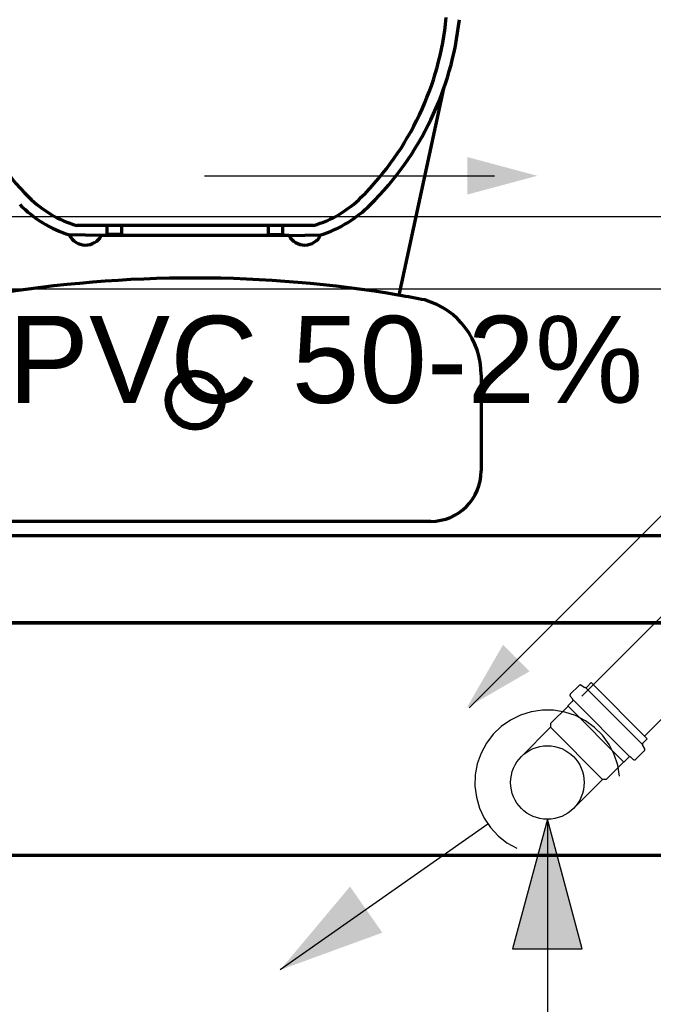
# Model space of a CAD drawing. Header units: millimetres. Extents: x -20654 to 2526, y -8238 to 977.
# Tile 44 of 219: x -10322.03 to -10321.593, y -4123.515 to -4122.836. Entities that reach past the tile are written whole.
import ezdxf

# ---------------------------------------------------------------- set-up
doc = ezdxf.new("R2010")
doc.units = ezdxf.units.MM
for name, color, linetype in [('01 CONTORNO_dwg', 252, 'Continuous'), ('COTAS', 7, 'Continuous'), ('CV-Condutos', 1, 'Continuous'), ('CV-Indicação coluna', 7, 'Continuous'), ('P-PIPE-IDEN', 7, 'Continuous'), ('Simbolos', 7, 'Continuous'), ('SIMBOLOS INT', 1, 'Continuous'), ('TQ-Condutos', 3, 'Continuous'), ('TQ-Sentido conduto', 7, 'Continuous')]:
    doc.layers.add(name, color=color, linetype=linetype)
doc.styles.add('Arial_4', font='arial.ttf', dxfattribs={"width": 0.8, "height": 0.07})
doc.styles.add('Arial_5', font='arial.ttf', dxfattribs={"height": 0.0825})
doc.dimstyles.new('COTAS', dxfattribs={"dimscale": 0.3048, "dimtxt": 0.07, "dimasz": 0.341207, "dimexe": 0.19685, "dimexo": 0.0625, "dimgap": 0.032808, "dimtad": 3, "dimdec": 0, "dimlfac": 100, "dimzin": 0, "dimdsep": 46, "dimtxsty": 'Arial_4', "dimblk1": 'DOTSMALL', "dimblk2": 'DOTSMALL', "dimsah": 1, "dimcen": 0.09, "dimdle": 0.065617, "dimazin": 0, "dimtfac": 1, "dimtdec": 0, "dimtmove": 0, "dimatfit": 0, "dimfxl": 0.328084, "dimfxlon": 1, "dimtvp": 1, "dimtfill": 1, "dimtolj": 1, "dimtzin": 0, "dimarcsym": 2})

# ---------------------------------------------------------------- blocks, each defined once
blk = doc.blocks.new('terreo')
at = {"layer": '01 CONTORNO_dwg', "lineweight": 70}
for p, q in [((-11245.96, -4686.87), (-11276.79, -4829.32)), ((-11335.61, -4781.18), (-11498.86, -4781.18)), ((-11477.74, -4787.49), (-11477.74, -4781.18)), ((-11467.74, -4787.49), (-11467.74, -4781.18)), ((-11366.74, -4787.49), (-11366.74, -4781.18)), ((-11356.74, -4787.49), (-11356.74, -4781.18)), ((-11481.77, -4788.18), (-11503.91, -4787.77)), ((-11352.7, -4788.18), (-11481.77, -4788.18)), ((-11467.74, -4787.49), (-11477.74, -4787.49)), ((-11366.74, -4787.49), (-11356.74, -4787.49)), ((-11352.7, -4788.18), (-11330.56, -4787.77)), ((-11220.05, -4884.17), (-11220.06, -4950.4)), ((-11254.81, -4985.13), (-11579.84, -4985.13)), ((-10097.24, -4995.13), (-12817.24, -4995.13)), ((-10617.24, -5055.13), (-12817.24, -5055.13)), ((-12817.24, -5055.13), (-10162.24, -5055.13)), ((-13082.94, -5215.13), (-10097.24, -5215.13))]:
    blk.add_line(p, q, dxfattribs=at)
for radius in [20, 18, 17]:
    blk.add_circle((-11417.17, -4901.66), radius, dxfattribs=at)
for centre, radius, start, end in [((-11389.28, -4618.59), 202, 185.51077, 225.15632), ((-11445.19, -4618.59), 202, 314.84368, 354.48923), ((-11445.69, -4616.64), 211.81, 314.84375, 353.83496), ((-11477.43, -4707.22), 77, 225.15632, 253.83728), ((-11357.05, -4707.22), 77, 286.16272, 314.84368), ((-11476.93, -4705.27), 86.81, 225.15632, 251.88741), ((-11357.55, -4705.27), 86.81, 288.11259, 314.84368), ((-11492.74, -4782.18), 12.5, 206.60259, 331.29664), ((-11341.74, -4782.18), 12.5, 208.70336, 333.39741), ((-11418.03, -5665.28), 847.86, 80.35838, 99.53443), ((-11415.98, -5650.51), 832.9, 79.12679, 80.37973), ((-11273.75, -4884.16), 53.7, 359.9862, 73.91059), ((-11254.81, -4950.39), 34.74, 270, 359.9862)]:
    blk.add_arc(centre, radius, start, end, dxfattribs=at)
blk = doc.blocks.new('_DotSmall')
at = {"color": 0, "linetype": 'ByBlock', "const_width": 0.5}
blk.add_lwpolyline([(-0.0625, 0, 1), (0.0625, 0, 1)], format="xyb", close=True, dxfattribs=at)
blk = doc.blocks.new('*D30')
at = {"layer": 'COTAS', "color": 0, "lineweight": -2, "transparency": 16777216}
for p, q in [((-10323.30889, -4123.30624), (-10323.30889, -4123.72036)), ((-10321.66608, -4123.56969), (-10321.66608, -4123.72036)), ((-10321.64608, -4123.66036), (-10323.32889, -4123.66036))]:
    blk.add_line(p, q, dxfattribs=at)
at = {"layer": 'Defpoints', "color": 0, "transparency": 16777216}
for p in [(-10323.30889, -4123.25188), (-10321.66608, -4123.55064), (-10323.30889, -4123.66036)]:
    blk.add_point(p, dxfattribs=at)
at = {"layer": 'COTAS', "color": 0, "lineweight": -2, "transparency": 16777216, "xscale": 0.104, "yscale": 0.104, "zscale": 0.104, "rotation": 180}
blk.add_blockref('_DotSmall', (-10323.30889, -4123.66036), dxfattribs=at)
at = {"layer": 'COTAS', "color": 0, "lineweight": -2, "transparency": 16777216, "xscale": 0.104, "yscale": 0.104, "zscale": 0.104}
blk.add_blockref('_DotSmall', (-10321.66608, -4123.66036), dxfattribs=at)
at = {"layer": 'COTAS', "color": 0, "transparency": 16777216, "insert": (-10322.48749, -4123.59414), "char_height": 0.07, "attachment_point": 5, "rotation": 180, "style": 'Arial_4', "bg_fill": 3, "box_fill_scale": 1.1, "bg_fill_color": 256, "bg_fill_true_color": 13158600, "bg_fill_transparency": 0}
blk.add_mtext('\\A1;164', dxfattribs=at)
blk = doc.blocks.new('*D113')
at = {"layer": 'COTAS', "color": 0, "lineweight": -2, "transparency": 16777216}
for p, q in [((-10322.80889, -4122.66446), (-10322.80889, -4122.50446)), ((-10321.90883, -4122.66446), (-10321.90883, -4122.50446)), ((-10322.82889, -4122.56446), (-10321.88883, -4122.56446))]:
    blk.add_line(p, q, dxfattribs=at)
at = {"layer": 'Defpoints', "color": 0, "transparency": 16777216}
for p in [(-10321.90883, -4122.56446), (-10321.90883, -4122.85188), (-10322.80889, -4122.93438)]:
    blk.add_point(p, dxfattribs=at)
at = {"layer": 'COTAS', "color": 0, "lineweight": -2, "transparency": 16777216, "xscale": 0.104, "yscale": 0.104, "zscale": 0.104, "rotation": 180}
blk.add_blockref('_DotSmall', (-10322.80889, -4122.56446), dxfattribs=at)
at = {"layer": 'COTAS', "color": 0, "lineweight": -2, "transparency": 16777216, "xscale": 0.104, "yscale": 0.104, "zscale": 0.104}
blk.add_blockref('_DotSmall', (-10321.90883, -4122.56446), dxfattribs=at)
at = {"layer": 'COTAS', "color": 0, "transparency": 16777216, "insert": (-10322.35886, -4122.51872), "char_height": 0.07, "attachment_point": 5, "rotation": 180, "style": 'Arial_4', "bg_fill": 3, "box_fill_scale": 1.1, "bg_fill_color": 256, "bg_fill_true_color": 13158600, "bg_fill_transparency": 0}
blk.add_mtext('\\A1;90', dxfattribs=at)
blk = doc.blocks.new('*D146')
at = {"color": 0, "lineweight": -2, "ltscale": 2, "transparency": 16777216}
for p, q in [((-10321.66608, -4123.56036), (-10321.66608, -4123.72036)), ((-10320.58889, -4123.56969), (-10320.58889, -4123.72036)), ((-10321.68608, -4123.66036), (-10320.56889, -4123.66036))]:
    blk.add_line(p, q, dxfattribs=at)
at = {"layer": 'Defpoints', "color": 0, "ltscale": 2, "transparency": 16777216}
for p in [(-10321.66608, -4123.47654), (-10320.58889, -4123.55064), (-10320.58889, -4123.66036)]:
    blk.add_point(p, dxfattribs=at)
at = {"color": 0, "lineweight": -2, "ltscale": 2, "transparency": 16777216, "xscale": 0.104, "yscale": 0.104, "zscale": 0.104, "rotation": 180}
blk.add_blockref('_DotSmall', (-10321.66608, -4123.66036), dxfattribs=at)
at = {"color": 0, "lineweight": -2, "ltscale": 2, "transparency": 16777216, "xscale": 0.104, "yscale": 0.104, "zscale": 0.104}
blk.add_blockref('_DotSmall', (-10320.58889, -4123.66036), dxfattribs=at)
at = {"color": 0, "ltscale": 2, "transparency": 16777216, "insert": (-10321.12749, -4123.61462), "char_height": 0.07, "attachment_point": 5, "rotation": 180, "style": 'Arial_4', "bg_fill": 3, "box_fill_scale": 1.1, "bg_fill_color": 256, "bg_fill_true_color": 13158600, "bg_fill_transparency": 0}
blk.add_mtext('\\A1;108', dxfattribs=at)

msp = doc.modelspace()

# ---------------------------------------------------------------- hatches: boundary and pattern name
at = {"layer": 'CV-Condutos', "linetype": 'Continuous'}
msp.add_hatch(color=256, dxfattribs=at).paths.add_polyline_path([(-10321.85029, -4123.49107), (-10321.77983, -4123.46536), (-10321.80213, -4123.43358)])
at = {"layer": 'CV-Indicação coluna'}
msp.add_hatch(color=256, dxfattribs=at).paths.add_polyline_path([(-10321.66608, -4123.38723), (-10321.69001, -4123.47654), (-10321.64215, -4123.47654)])
at = {"layer": 'P-PIPE-IDEN'}
msp.add_hatch(color=256, dxfattribs=at).paths.add_polyline_path([(-10321.72166, -4123.31029), (-10321.67836, -4123.28529), (-10321.69666, -4123.26699)])
at = {"layer": 'TQ-Sentido conduto', "linetype": 'Continuous'}
msp.add_hatch(color=256, dxfattribs=at).paths.add_polyline_path([(-10321.67303, -4122.94373), (-10321.72133, -4122.93078), (-10321.72133, -4122.95667)])

# ---------------------------------------------------------------- linework, layer by layer
at = {"layer": 'CV-Condutos'}
for p, q in [((-10321.36611, -4123.02609), (-10321.64237, -4123.30234)), ((-10321.2921, -4123.02279), (-10321.59914, -4123.32982))]:
    msp.add_line(p, q, dxfattribs=at)
for points in [[(-10321.61627, -4123.35748), (-10321.61755, -4123.34984), (-10321.61999, -4123.34248), (-10321.62354, -4123.33559), (-10321.62811, -4123.32934), (-10321.6336, -4123.32386), (-10321.63986, -4123.3193), (-10321.64676, -4123.31576), (-10321.65411, -4123.31333), (-10321.66176, -4123.31206), (-10321.66951, -4123.31199), (-10321.67717, -4123.31312), (-10321.68457, -4123.31542), (-10321.69153, -4123.31884), (-10321.69787, -4123.32329), (-10321.70346, -4123.32866), (-10321.70814, -4123.33484), (-10321.71181, -4123.34166), (-10321.71439, -4123.34897), (-10321.7158, -4123.35659), (-10321.71602, -4123.36434), (-10321.71504, -4123.37202), (-10321.71288, -4123.37947), (-10321.7096, -4123.38649), (-10321.70528, -4123.39292), (-10321.70001, -4123.3986), (-10321.69393, -4123.4034), (-10321.68718, -4123.40721)], [(-10321.70702, -4123.39058), (-10321.85029, -4123.49107)]]:
    msp.add_lwpolyline(points, dxfattribs=at)
at = {"layer": 'CV-Indicação coluna'}
for p, q in [((-10321.66608, -4123.38723), (-10321.69001, -4123.47654)), ((-10321.64215, -4123.47654), (-10321.66608, -4123.38723)), ((-10321.66608, -4123.38723), (-10321.66608, -4124.00404)), ((-10321.69001, -4123.47654), (-10321.64215, -4123.47654))]:
    msp.add_line(p, q, dxfattribs=at)
at = {"layer": 'P-PIPE-IDEN'}
msp.add_lwpolyline([(-10321.57854, -4123.16887), (-10321.71996, -4123.31029)], dxfattribs=at)
at = {"layer": 'Simbolos'}
for p, q in [((-10321.64407, -4123.2949), (-10321.65027, -4123.30109)), ((-10321.64286, -4123.29474), (-10321.64021, -4123.29628)), ((-10321.63592, -4123.29304), (-10321.639, -4123.29611)), ((-10321.63592, -4123.29304), (-10321.59724, -4123.33172)), ((-10321.65033, -4123.30244), (-10321.64863, -4123.30447)), ((-10321.65201, -4123.30941), (-10321.66389, -4123.32129)), ((-10321.6487, -4123.30582), (-10321.65201, -4123.30912)), ((-10321.65201, -4123.30912), (-10321.65201, -4123.30941)), ((-10321.66389, -4123.32383), (-10321.684, -4123.34395)), ((-10321.66389, -4123.32129), (-10321.66389, -4123.32383)), ((-10321.59724, -4123.33172), (-10321.60032, -4123.33479)), ((-10321.59894, -4123.33866), (-10321.60048, -4123.336)), ((-10321.61002, -4123.34449), (-10321.61333, -4123.3478)), ((-10321.60665, -4123.34613), (-10321.60867, -4123.34443)), ((-10321.5991, -4123.33987), (-10321.6053, -4123.34606)), ((-10321.61361, -4123.3478), (-10321.62549, -4123.35968)), ((-10321.61333, -4123.3478), (-10321.61361, -4123.3478)), ((-10321.62804, -4123.35968), (-10321.64815, -4123.3798)), ((-10321.62549, -4123.35968), (-10321.62804, -4123.35968))]:
    msp.add_line(p, q, dxfattribs=at)
for points in [[(-10321.64287, -4123.29474), (-10321.643, -4123.29468), (-10321.64314, -4123.29463), (-10321.64328, -4123.29461), (-10321.64343, -4123.29461), (-10321.64357, -4123.29463), (-10321.64371, -4123.29467), (-10321.64384, -4123.29472), (-10321.64396, -4123.2948), (-10321.64407, -4123.2949)], [(-10321.6402, -4123.29627), (-10321.64007, -4123.29634), (-10321.63993, -4123.29638), (-10321.63979, -4123.2964), (-10321.63965, -4123.29641), (-10321.6395, -4123.29639), (-10321.63936, -4123.29635), (-10321.63923, -4123.29629), (-10321.63911, -4123.29621), (-10321.639, -4123.29611)], [(-10321.65027, -4123.30109), (-10321.65037, -4123.30122), (-10321.65046, -4123.30136), (-10321.65052, -4123.30151), (-10321.65055, -4123.30167), (-10321.65056, -4123.30184), (-10321.65054, -4123.302), (-10321.65049, -4123.30216), (-10321.65042, -4123.30231), (-10321.65033, -4123.30244)], [(-10321.6487, -4123.30582), (-10321.64859, -4123.30569), (-10321.64851, -4123.30555), (-10321.64845, -4123.3054), (-10321.64841, -4123.30523), (-10321.64841, -4123.30507), (-10321.64843, -4123.30491), (-10321.64847, -4123.30475), (-10321.64854, -4123.3046), (-10321.64864, -4123.30447)], [(-10321.60032, -4123.33479), (-10321.60041, -4123.3349), (-10321.60049, -4123.33503), (-10321.60055, -4123.33516), (-10321.60059, -4123.3353), (-10321.60061, -4123.33544), (-10321.60061, -4123.33559), (-10321.60058, -4123.33573), (-10321.60054, -4123.33587), (-10321.60048, -4123.336)], [(-10321.5991, -4123.33987), (-10321.59901, -4123.33976), (-10321.59893, -4123.33964), (-10321.59887, -4123.3395), (-10321.59883, -4123.33937), (-10321.59881, -4123.33922), (-10321.59881, -4123.33908), (-10321.59884, -4123.33893), (-10321.59888, -4123.33879), (-10321.59894, -4123.33866)], [(-10321.60867, -4123.34444), (-10321.6088, -4123.34434), (-10321.60895, -4123.34427), (-10321.60911, -4123.34422), (-10321.60927, -4123.3442), (-10321.60944, -4123.34421), (-10321.6096, -4123.34424), (-10321.60975, -4123.3443), (-10321.60989, -4123.34439), (-10321.61002, -4123.34449)], [(-10321.60665, -4123.34612), (-10321.60651, -4123.34622), (-10321.60636, -4123.34629), (-10321.60621, -4123.34634), (-10321.60604, -4123.34636), (-10321.60588, -4123.34635), (-10321.60572, -4123.34632), (-10321.60556, -4123.34626), (-10321.60542, -4123.34617), (-10321.6053, -4123.34606)]]:
    msp.add_lwpolyline(points, dxfattribs=at)
msp.add_circle((-10321.66608, -4123.36188), 0.02535, dxfattribs=at)
at = {"layer": 'SIMBOLOS INT'}
for p, q in [((-10321.63954, -4123.29666), (-10321.60086, -4123.33534)), ((-10321.64805, -4123.30517), (-10321.60937, -4123.34384)), ((-10321.61333, -4123.3478), (-10321.65201, -4123.30912)), ((-10321.62804, -4123.35968), (-10321.66389, -4123.32383))]:
    msp.add_line(p, q, dxfattribs=at)
at = {"layer": 'TQ-Condutos'}
for p, q in [((-10322.1389, -4122.97171), (-10321.3689, -4122.97171)), ((-10322.1389, -4123.02171), (-10321.37402, -4123.02171))]:
    msp.add_line(p, q, dxfattribs=at)
at = {"layer": 'TQ-Sentido conduto'}
msp.add_lwpolyline([(-10321.9024, -4122.94373), (-10321.70244, -4122.94373)], dxfattribs=at)

# ---------------------------------------------------------------- block references
at = {"layer": '01 CONTORNO_dwg', "xscale": 0.001, "yscale": 0.001, "zscale": 0.001}
msp.add_blockref('terreo', (-10310.49166, -4118.19674), dxfattribs=at)

# ---------------------------------------------------------------- texts
at = {"layer": 'P-PIPE-IDEN', "insert": (-10322.03792, -4123.04024), "char_height": 0.06, "width": 0.4919113, "attachment_point": 1, "style": 'Arial_5'}
msp.add_mtext('PVC 50-2%', dxfattribs=at)

# ---------------------------------------------------------------- next in the draw order: dimensions: what is measured, and where the dimension line sits
at = {"layer": 'COTAS'}
for base, p1, p2, override, picture, middle in [((-10321.90883, -4122.56446), (-10322.80889, -4122.93438), (-10321.90883, -4122.85188), {"dimpost": '<>'}, '*D113', (-10322.35886, -4122.51872)), ((-10323.30889, -4123.66036), (-10321.66608, -4123.55064), (-10323.30889, -4123.25188), {"dimgap": 0.1, "dimpost": '<>', "dimfxl": 1.161825}, '*D30', (-10322.48749, -4123.59414))]:
    dim = msp.add_linear_dim(base=base, p1=p1, p2=p2, dimstyle='COTAS', override=override, dxfattribs=at)
    dim.commit()
    dim.dimension.update_dxf_attribs({"geometry": picture, "text_midpoint": middle})

# ---------------------------------------------------------------- next in the draw order: dimensions: what is measured, and where the dimension line sits
at = {"ltscale": 2}
dim = msp.add_linear_dim(base=(-10320.58889, -4123.66036), p1=(-10321.66608, -4123.47654), p2=(-10320.58889, -4123.55064), dimstyle='COTAS', override={"dimpost": '<>'}, dxfattribs=at)
dim.commit()
dim.dimension.update_dxf_attribs({"geometry": '*D146', "text_midpoint": (-10321.12749, -4123.61462)})

doc.saveas('drawing.dxf')
